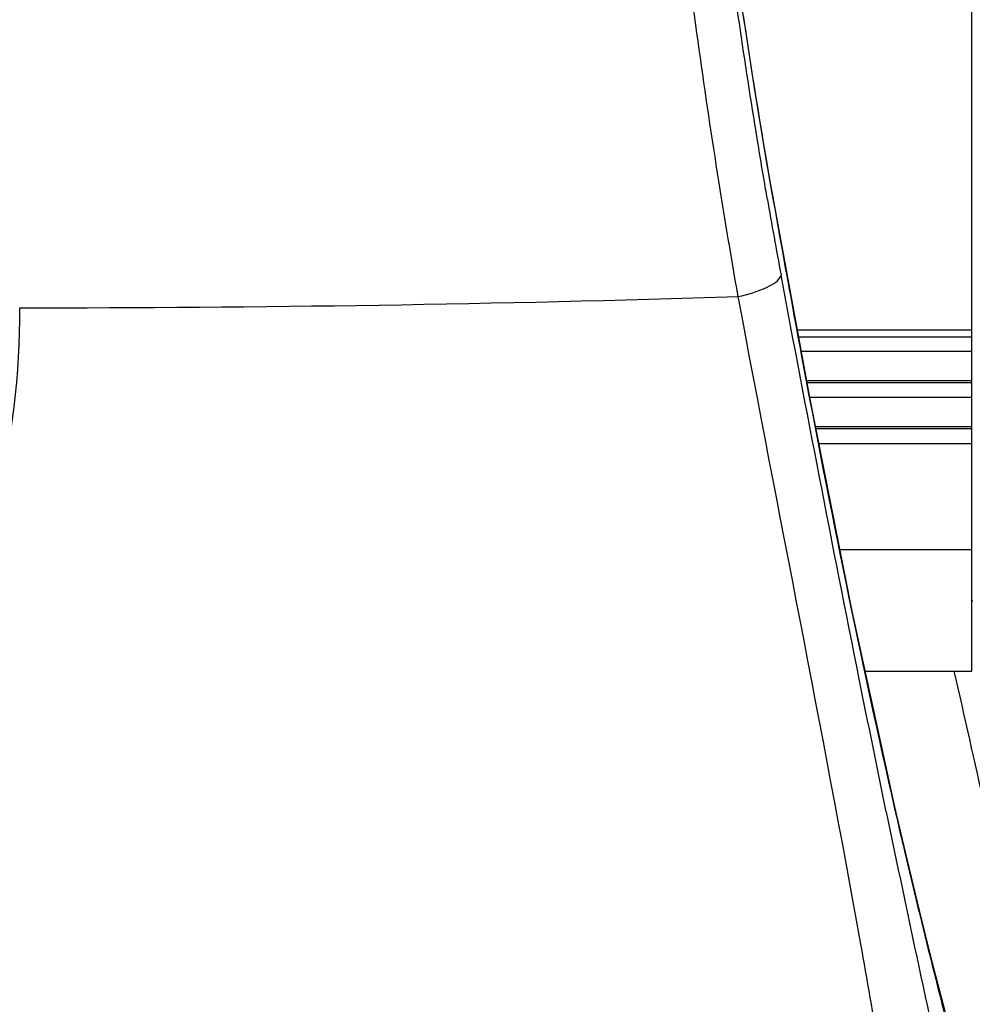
# Model space of a CAD drawing. Header units: millimetres. Extents: x 0 to 5940, y 0 to 4200.
# Tile 6 of 87: x 1738 to 1835, y 2544 to 2645. Entities that reach past the tile are written whole.
import ezdxf

# ---------------------------------------------------------------- set-up
doc = ezdxf.new("R2010")
doc.units = ezdxf.units.MM
doc.header["$LTSCALE"] = 326.7
doc.layers.add('304103000186DXF_CONTINUOUS_LINE', color=7, linetype='CONTINUOUS')
doc.layers.add('304304000126DXF_CONTINUOUS_LINE', color=7, linetype='CONTINUOUS')

msp = doc.modelspace()

# ---------------------------------------------------------------- linework, layer by layer
at = {"layer": '304103000186DXF_CONTINUOUS_LINE', "color": 9, "linetype": 'Continuous'}
for p, q in [((1815.008, 2626.293), (1814.994, 2626.181)), ((1827.507, 2563.511), (1827.571, 2563.231)), ((1827.508, 2563.512), (1827.571, 2563.231)), ((1827.576, 2563.527), (1827.571, 2563.231)), ((1831.286, 2547.786), (1831.37, 2547.448)), ((1831.368, 2547.806), (1831.37, 2547.448))]:
    msp.add_line(p, q, dxfattribs=at)
at = {"layer": '304103000186DXF_CONTINUOUS_LINE', "color": 7, "linetype": 'Continuous'}
for p, q in [((1818.804, 2605.647), (1815.008, 2626.293)), ((1828.586, 2559.198), (1827.576, 2563.528)), ((1834.819, 2534.502), (1831.367, 2547.807))]:
    msp.add_line(p, q, dxfattribs=at)
for points in [[(1815.008, 2626.293), (1814.779, 2627.59), (1814.349, 2630.075), (1813.928, 2632.564), (1813.517, 2635.053), (1813.116, 2637.539), (1812.724, 2640.021), (1812.341, 2642.497), (1811.968, 2644.963)], [(1827.576, 2563.527), (1823.132, 2583.886), (1818.804, 2605.647)], [(1831.368, 2547.806), (1830.025, 2553.231), (1828.586, 2559.198)]]:
    msp.add_lwpolyline(points, dxfattribs=at)
at = {"layer": '304103000186DXF_CONTINUOUS_LINE', "color": 9, "linetype": 'Continuous'}
for centre, radius, start, end in [((2343.578, 2717.481), 536.982, 189.78879, 190.63912), ((1739.239, 4875.362), 2260.358, 269.962727, 271.830395), ((-2887.899, 1506.55), 4841.482, 12.613264, 12.782881), ((3809.763, 2971.957), 2024.808, 191.643118, 192.100769), ((3407.275, 2885.589), 1613.158, 192.098108, 192.693942)]:
    msp.add_arc(centre, radius, start, end, dxfattribs=at)
for points, knots in [([(1799.674, 2735.228), (1799.995, 2733.82), (1800.687, 2729.733), (1802.609, 2717.142), (1805.415, 2694.487), (1809.381, 2662.166), (1812.821, 2638.432), (1814.994, 2626.181)], [0, 0, 0, 0, 0.0393479, 0.1128268, 0.3470078, 0.6610509, 1, 1, 1, 1]), ([(1811.437, 2616.158), (1809.838, 2625.135), (1804.659, 2658.934), (1801.217, 2692.954), (1798.157, 2717.832)], [0, 0, 0, 0, 0.2667406, 1, 1, 1, 1]), ([(1814.244, 2627.169), (1812.898, 2635.037), (1808.494, 2664.138), (1805.308, 2693.398), (1802.554, 2714.665)], [0, 0, 0, 0, 0.2712565, 1, 1, 1, 1]), ([(1814.994, 2626.181), (1815.95, 2620.79), (1819.758, 2599.83), (1823.98, 2578.941), (1827.507, 2563.511)], [0, 0, 0, 0, 0.2570066, 1, 1, 1, 1]), ([(1811.437, 2616.158), (1812.458, 2616.365), (1813.957, 2616.833), (1815.647, 2617.746), (1815.826, 2618.342)], [0, 0, 0, 0, 0.6260576, 1, 1, 1, 1]), ([(1826.618, 2563.321), (1825.683, 2567.856), (1821.965, 2586.173), (1818.425, 2604.525), (1815.826, 2618.342)], [0, 0, 0, 0, 0.247785, 1, 1, 1, 1]), ([(1827.735, 2527.875), (1826.567, 2535.183), (1821.494, 2564.678), (1815.579, 2594.016), (1811.437, 2616.158)], [0, 0, 0, 0, 0.2472823, 1, 1, 1, 1]), ([(1696.191, 2549.956), (1702.69, 2552.406), (1714.812, 2559.609), (1728.274, 2575.566), (1736.232, 2594.615), (1737.836, 2608.239), (1737.769, 2615.005)], [0, 0, 0, 0, 0.2543458, 0.5044162, 0.7522246, 1, 1, 1, 1]), ([(1827.571, 2563.231), (1827.87, 2561.924), (1829.07, 2556.767), (1830.329, 2551.623), (1831.286, 2547.786)], [0, 0, 0, 0, 0.2531394, 1, 1, 1, 1]), ([(1831.37, 2547.448), (1832.211, 2544.08), (1835.542, 2531.088), (1839.23, 2518.185), (1842.214, 2508.701)], [0, 0, 0, 0, 0.2587628, 1, 1, 1, 1])]:
    msp.add_open_spline(points, degree=3, knots=knots, dxfattribs=at)
msp.add_open_spline([(1814.413, 2626.185), (1814.357, 2626.513), (1814.3, 2626.841), (1814.244, 2627.169)], degree=3, dxfattribs=at)
at = {"layer": '304304000126DXF_CONTINUOUS_LINE', "color": 7, "linetype": 'Continuous'}
for p, q in [((1835.387, 2577.762), (1835.387, 2716.773)), ((1817.497, 2612.755), (1835.387, 2612.755)), ((1817.633, 2612.015), (1835.387, 2612.015)), ((1835.387, 2610.526), (1817.907, 2610.526)), ((1818.455, 2607.544), (1835.387, 2607.544)), ((1835.387, 2607.3), (1818.5, 2607.3)), ((1835.387, 2605.811), (1818.774, 2605.811)), ((1819.364, 2602.829), (1835.387, 2602.829)), ((1835.387, 2602.585), (1819.413, 2602.585)), ((1819.709, 2601.097), (1835.387, 2601.097)), ((1821.871, 2590.226), (1835.387, 2590.226)), ((1835.387, 2584.968), (1835.487, 2584.968)), ((1824.469, 2577.762), (1835.387, 2577.762))]:
    msp.add_line(p, q, dxfattribs=at)

doc.saveas('drawing.dxf')
